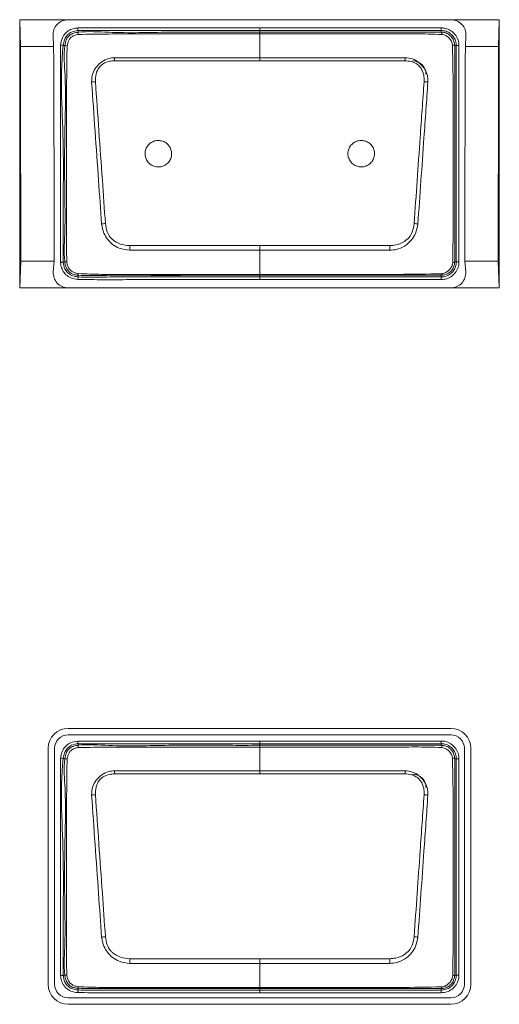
# Model space of a CAD drawing. Header units: millimetres. Extents: x 0 to 1118, y 0 to 864.
# Tile 36 of 256: x 243.27 to 247.76, y 204.38 to 213.6. Entities that reach past the tile are written whole.
import ezdxf

# ---------------------------------------------------------------- set-up
doc = ezdxf.new("R2010")
doc.units = ezdxf.units.MM

msp = doc.modelspace()

# ---------------------------------------------------------------- linework, layer by layer
at = {"color": 7, "linetype": 'Continuous', "lineweight": 15}
for p, q in [((243.2652, 213.5967), (243.2725, 213.3467)), ((243.2652, 213.5967), (243.2652, 211.0867)), ((243.7186, 213.5967), (243.2652, 213.5967)), ((247.3036, 213.5967), (243.7186, 213.5967)), ((247.757, 213.5967), (247.3036, 213.5967)), ((247.7498, 213.3467), (247.757, 213.5967)), ((247.757, 211.0867), (247.757, 213.5967)), ((243.5774, 213.4467), (243.5832, 213.3467)), ((247.439, 213.3467), (247.4449, 213.4467)), ((243.5832, 213.3467), (243.2725, 213.3467)), ((247.7498, 213.3467), (247.439, 213.3467)), ((243.2748, 211.3367), (243.2652, 211.0867)), ((243.5878, 211.3367), (243.2748, 211.3367)), ((243.5878, 211.3367), (243.5801, 211.2367)), ((247.7474, 211.3367), (247.4344, 211.3367)), ((247.4421, 211.2367), (247.4344, 211.3367)), ((247.757, 211.0867), (247.7474, 211.3367)), ((243.7186, 211.0867), (243.2652, 211.0867)), ((247.3036, 211.0867), (243.7186, 211.0867)), ((247.757, 211.0867), (247.3036, 211.0867)), ((247.3036, 206.9631), (243.7186, 206.9631)), ((243.7186, 206.9027), (247.3036, 206.9027)), ((243.5323, 206.7767), (243.5323, 204.5667)), ((243.5926, 204.5667), (243.5926, 206.7767)), ((247.4296, 206.7767), (247.4296, 204.5667)), ((247.4899, 204.5667), (247.4899, 206.7767)), ((247.3036, 204.4408), (243.7186, 204.4408)), ((243.7186, 204.3804), (247.3036, 204.3804))]:
    msp.add_line(p, q, dxfattribs=at)
at = {"color": 9, "linetype": 'Continuous', "lineweight": 0}
for p, q in [((243.8118, 213.4949), (243.8136, 213.4797)), ((245.5136, 213.52), (245.5136, 213.495)), ((245.5136, 213.52), (247.2136, 213.52)), ((245.5136, 213.4796), (245.5136, 213.495)), ((247.2136, 213.495), (245.5136, 213.495)), ((245.5136, 213.4796), (245.5136, 213.4636)), ((245.5136, 213.2411), (245.5136, 213.4636)), ((247.2136, 213.495), (247.2136, 213.52)), ((247.2136, 213.4797), (247.2136, 213.495)), ((243.6882, 213.3543), (243.673, 213.3562)), ((247.3543, 213.3542), (247.339, 213.3542)), ((247.3543, 211.3292), (247.3543, 213.3542)), ((247.3543, 213.3542), (247.3793, 213.3542)), ((247.3793, 213.3542), (247.3793, 211.3292)), ((245.5136, 213.2131), (244.1535, 213.2131)), ((245.5136, 213.2411), (245.5136, 213.2131)), ((246.8737, 213.2131), (245.5136, 213.2131)), ((245.5136, 211.4818), (245.5136, 211.4388)), ((245.5136, 211.2126), (245.5136, 211.4388)), ((243.673, 211.3275), (243.6882, 211.3292)), ((247.339, 211.3292), (247.3543, 211.3292)), ((247.3543, 211.3292), (247.3793, 211.3292)), ((243.8137, 211.2055), (243.8125, 211.1902)), ((245.5136, 211.2126), (245.5136, 211.204)), ((245.5136, 211.204), (245.5136, 211.1885)), ((245.5136, 211.1885), (247.2135, 211.1885)), ((245.5136, 211.1885), (245.5136, 211.1635)), ((247.2135, 211.1635), (245.5136, 211.1635)), ((247.2135, 211.1885), (247.2135, 211.2039)), ((247.2135, 211.1885), (247.2135, 211.1635)), ((243.8118, 206.8199), (243.8136, 206.8047)), ((245.5136, 206.82), (245.5136, 206.845)), ((245.5136, 206.845), (247.2136, 206.845)), ((245.5136, 206.8046), (245.5136, 206.82)), ((247.2136, 206.82), (245.5136, 206.82)), ((247.2136, 206.82), (247.2136, 206.845)), ((247.2136, 206.8047), (247.2136, 206.82)), ((245.5136, 206.8046), (245.5136, 206.7886)), ((245.5136, 206.5661), (245.5136, 206.7886)), ((243.6882, 206.6793), (243.673, 206.6812)), ((247.3543, 206.6792), (247.339, 206.6792)), ((247.3543, 204.6542), (247.3543, 206.6792)), ((247.3543, 206.6792), (247.3793, 206.6792)), ((247.3793, 206.6792), (247.3793, 204.6542)), ((245.5136, 206.5381), (244.1535, 206.5381)), ((245.5136, 206.5661), (245.5136, 206.5381)), ((246.8737, 206.5381), (245.5136, 206.5381)), ((245.5136, 204.8068), (245.5136, 204.7638)), ((245.5136, 204.5376), (245.5136, 204.7638)), ((243.673, 204.6525), (243.6882, 204.6542)), ((247.339, 204.6542), (247.3543, 204.6542)), ((247.3543, 204.6542), (247.3793, 204.6542)), ((243.8137, 204.5305), (243.8125, 204.5152)), ((245.5136, 204.5376), (245.5136, 204.529)), ((245.5136, 204.529), (245.5136, 204.5135)), ((245.5136, 204.5135), (247.2135, 204.5135)), ((245.5136, 204.4885), (245.5136, 204.5135)), ((247.2135, 204.5135), (247.2135, 204.5289)), ((247.2135, 204.5135), (247.2135, 204.4885)), ((247.2135, 204.4885), (245.5136, 204.4885))]:
    msp.add_line(p, q, dxfattribs=at)
at = {"color": 9, "linetype": 'Continuous', "lineweight": 0, "flags": 128}
for points in [[(243.809, 213.5197), (243.8096, 213.5149), (243.8101, 213.5103), (243.8106, 213.506), (243.811, 213.5023), (243.8113, 213.4992), (243.8116, 213.4969), (243.8118, 213.4954), (243.8118, 213.4949)], [(245.5136, 213.495), (245.4636, 213.495), (245.2636, 213.495), (244.8636, 213.4949), (244.3706, 213.4949), (243.8118, 213.4949)], [(243.6482, 213.3594), (243.653, 213.3588), (243.6576, 213.3582), (243.6619, 213.3576), (243.6656, 213.3572), (243.6687, 213.3568), (243.671, 213.3565), (243.6725, 213.3563), (243.673, 213.3562)], [(245.5136, 213.2411), (245.8118, 213.2411), (246.8749, 213.2411)], [(245.5136, 211.4388), (245.2154, 211.4388), (244.2957, 211.4388)], [(244.2971, 211.4818), (245.3499, 211.4818), (245.5136, 211.4818)], [(245.5136, 211.4818), (245.6773, 211.4818), (246.7301, 211.4818)], [(246.7315, 211.4388), (245.6773, 211.4388), (245.5136, 211.4388)], [(243.6481, 211.3247), (243.6529, 211.3252), (243.6576, 211.3257), (243.6618, 211.3262), (243.6656, 211.3266), (243.6687, 211.327), (243.671, 211.3272), (243.6724, 211.3274), (243.673, 211.3275)], [(243.8104, 211.1653), (243.8108, 211.1701), (243.8112, 211.1747), (243.8115, 211.179), (243.8118, 211.1827), (243.8121, 211.1858), (243.8123, 211.1882), (243.8124, 211.1896), (243.8125, 211.1902)], [(243.809, 206.8447), (243.8096, 206.8399), (243.8101, 206.8353), (243.8106, 206.831), (243.811, 206.8273), (243.8113, 206.8242), (243.8116, 206.8219), (243.8118, 206.8204), (243.8118, 206.8199)], [(245.5136, 206.82), (245.4636, 206.82), (245.2636, 206.82), (244.8636, 206.8199), (244.3706, 206.8199), (243.8118, 206.8199)], [(243.6482, 206.6844), (243.653, 206.6838), (243.6576, 206.6832), (243.6619, 206.6826), (243.6656, 206.6822), (243.6687, 206.6818), (243.671, 206.6815), (243.6725, 206.6813), (243.673, 206.6812)], [(245.5136, 206.5661), (245.8118, 206.5661), (246.8749, 206.5661)], [(244.2971, 204.8068), (245.3499, 204.8068), (245.5136, 204.8068)], [(245.5136, 204.8068), (245.6773, 204.8068), (246.7301, 204.8068)], [(245.5136, 204.7638), (245.2154, 204.7638), (244.2957, 204.7638)], [(246.7315, 204.7638), (245.6773, 204.7638), (245.5136, 204.7638)], [(243.6481, 204.6497), (243.6529, 204.6502), (243.6576, 204.6507), (243.6618, 204.6512), (243.6656, 204.6516), (243.6687, 204.652), (243.671, 204.6522), (243.6724, 204.6524), (243.673, 204.6525)], [(243.8104, 204.4903), (243.8108, 204.4951), (243.8112, 204.4997), (243.8115, 204.504), (243.8118, 204.5077), (243.8121, 204.5108), (243.8123, 204.5132), (243.8124, 204.5146), (243.8125, 204.5152)]]:
    msp.add_lwpolyline(points, dxfattribs=at)
at = {"color": 9, "linetype": 'Continuous', "lineweight": 0}
for centre, radius, start, end in [((243.9084, 213.4726), 0.0951, 175.76046, 188.14263), ((247.1853, 213.4608), 0.034, 355.9564, 33.65479), ((247.3199, 213.3241), 0.0357, 57.52349, 94.07286), ((243.69, 213.2256), 0.1287, 81.47065, 90.81521), ((236.9659, 212.9297), 7.1932, 2.25796, 2.48116), ((254.0613, 212.9297), 7.1932, 177.51884, 177.74204), ((243.9866, 212.6707), 0.3458, 92.07274, 97.8934), ((247.0406, 212.6707), 0.3459, 82.10746, 87.92707), ((244.159, 210.8317), 0.8617, 96.06853, 98.43046), ((246.8681, 210.8314), 0.862, 81.57021, 83.93118), ((272.0967, 210.57), 27.8146, 178.1213, 178.21), ((218.9305, 210.57), 27.8146, 1.79, 1.8787), ((243.6901, 211.4476), 0.1184, 269.06615, 277.55406), ((243.8602, 211.2146), 0.0474, 173.41157, 191.05191), ((247.1968, 211.2178), 0.0218, 320.39734, 2.67882), ((243.9084, 206.7976), 0.0951, 175.76027, 188.14288), ((247.1853, 206.7858), 0.034, 355.95681, 33.65477), ((243.69, 206.5505), 0.1288, 81.47185, 90.81369), ((247.3199, 206.6491), 0.0357, 57.52362, 94.0736), ((236.9665, 206.2547), 7.1926, 2.25796, 2.48118), ((254.0607, 206.2547), 7.1926, 177.51882, 177.74204), ((243.9866, 205.9956), 0.3459, 92.07338, 97.89256), ((247.0406, 205.9956), 0.3459, 82.10845, 87.92712), ((244.159, 204.1565), 0.8619, 96.0681, 98.4294), ((246.8682, 204.1572), 0.8612, 81.56822, 83.9313), ((272.0976, 203.8949), 27.8155, 178.12131, 178.21), ((218.9296, 203.8949), 27.8155, 1.79, 1.87869), ((243.6902, 204.7725), 0.1183, 269.05965, 277.55601), ((243.8602, 204.5396), 0.0474, 173.4117, 191.0516), ((247.1968, 204.5428), 0.0218, 320.39537, 2.68105)]:
    msp.add_arc(centre, radius, start, end, dxfattribs=at)
at = {"color": 7, "linetype": 'Continuous', "lineweight": 15}
for centre, radius, start, end in [((246.9449, 213.0853), 0.125, 0, 90), ((247.3226, 211.3519), 0.028, 266.50979, 305.92225), ((243.7186, 206.7767), 0.1863, 90, 180), ((247.3036, 206.7767), 0.1863, 0, 90), ((243.7186, 206.7767), 0.126, 90, 180), ((247.3036, 206.7767), 0.126, 0, 90), ((246.9449, 206.4103), 0.125, 0, 90), ((247.3226, 204.6769), 0.028, 266.50696, 305.92711), ((243.7186, 204.5667), 0.1863, 180, 270), ((243.7186, 204.5667), 0.126, 180, 270), ((247.3036, 204.5667), 0.1863, 270, 0), ((247.3036, 204.5667), 0.126, 270, 0)]:
    msp.add_arc(centre, radius, start, end, dxfattribs=at)
for centre, major_axis, ratio, start_param, end_param in [((243.7186, 213.455), (0, 0.1417), 0.998298, 0, 1.629147), ((247.3036, 213.455), (0, 0.1417), 0.998298, 4.654038, 6.283185), ((243.0075, 211.3367), (0, 15.3119), 0.017455, 4.712389, 4.844039), ((243.0531, 211.3367), (0, 15.3119), 0.034921, 4.712389, 4.844039), ((247.9691, 211.3367), (0, 15.3119), 0.034921, 1.439146, 1.570796), ((248.0147, 211.3367), (0, 15.3119), 0.017455, 1.439146, 1.570796), ((243.7186, 211.226), (0, 0.1393), 0.997045, 1.493895, 3.141593), ((247.3036, 211.226), (0, 0.1393), 0.997045, 3.141593, 4.78929)]:
    msp.add_ellipse(centre, major_axis=major_axis, ratio=ratio, start_param=start_param, end_param=end_param, dxfattribs=at)
at = {"color": 9, "linetype": 'Continuous', "lineweight": 0}
for points, knots in [([(243.6482, 213.3594), (243.652, 213.3823), (243.6585, 213.4216), (243.6898, 213.4697), (243.73, 213.5004), (243.7719, 213.5147), (243.7988, 213.5183), (243.809, 213.5197)], [0, 0, 0, 0, 0.276229, 0.475055, 0.673978, 0.875317, 1, 1, 1, 1]), ([(243.8118, 213.4949), (243.8118, 213.4949), (243.7913, 213.4925), (243.7563, 213.4858), (243.7145, 213.4587), (243.686, 213.4204), (243.6767, 213.3836), (243.6736, 213.3607), (243.673, 213.3562)], [0, 0, 0, 0, 0.000069, 0.287539, 0.483941, 0.679064, 0.936857, 1, 1, 1, 1]), ([(243.6882, 213.3543), (243.6882, 213.3543), (243.6905, 213.373), (243.6959, 213.4042), (243.7195, 213.4417), (243.7511, 213.4656), (243.7843, 213.4757), (243.8059, 213.4788), (243.8135, 213.4797), (243.8136, 213.4797)], [0, 0, 0, 0, 0.000076, 0.288367, 0.476839, 0.664001, 0.882751, 0.999923, 1, 1, 1, 1]), ([(243.8143, 213.4592), (243.8071, 213.4578), (243.7881, 213.4541), (243.7616, 213.4435), (243.7381, 213.4248), (243.7181, 213.3956), (243.7127, 213.3699), (243.7091, 213.3529)], [0, 0, 0, 0, 0.13483, 0.357141, 0.519728, 0.683259, 1, 1, 1, 1]), ([(243.809, 213.5197), (243.9443, 213.5198), (244.2149, 213.52), (244.7831, 213.52), (245.216, 213.52), (245.5136, 213.52)], [0, 0, 0, 0, 0.23809, 0.476193, 1, 1, 1, 1]), ([(243.8136, 213.4797), (243.8136, 213.4797), (243.9057, 213.4901), (244.1946, 213.468), (244.6593, 213.4836), (245.1316, 213.4792), (245.4158, 213.4795), (245.5136, 213.4796)], [0, 0, 0, 0, 0.000009, 0.16862, 0.498292, 0.827436, 1, 1, 1, 1]), ([(245.5136, 213.4636), (245.4142, 213.4637), (245.1299, 213.4637), (244.6588, 213.4634), (244.1917, 213.4645), (243.9096, 213.4605), (243.8143, 213.4592)], [0, 0, 0, 0, 0.1754998, 0.5019175, 0.8316263, 1, 1, 1, 1]), ([(245.5136, 213.4796), (245.7002, 213.4796), (246.0732, 213.4796), (246.5177, 213.4796), (246.8576, 213.4796), (247.0498, 213.4796), (247.174, 213.4797), (247.2136, 213.4797), (247.2136, 213.4797)], [0, 0, 0, 0, 0.3291476, 0.6582963, 0.7848968, 0.9280253, 0.999991, 1, 1, 1, 1]), ([(247.2192, 213.4584), (247.1762, 213.4601), (247.0525, 213.465), (246.8476, 213.4632), (246.5237, 213.4639), (246.1184, 213.4636), (245.7547, 213.4636), (245.5531, 213.4636), (245.5136, 213.4636)], [0, 0, 0, 0, 0.075738, 0.217696, 0.360253, 0.64541, 0.930556, 1, 1, 1, 1]), ([(247.2136, 213.52), (247.2267, 213.519), (247.2583, 213.5168), (247.3054, 213.4959), (247.3469, 213.4578), (247.3742, 213.4084), (247.3776, 213.372), (247.3793, 213.3542)], [0, 0, 0, 0, 0.151114, 0.365618, 0.580256, 0.795217, 1, 1, 1, 1]), ([(247.3543, 213.3542), (247.3543, 213.3543), (247.3543, 213.3693), (247.3493, 213.4003), (247.3269, 213.4421), (247.2915, 213.4745), (247.2516, 213.4923), (247.2247, 213.4942), (247.2136, 213.495)], [0, 0, 0, 0, 0.000068, 0.204828, 0.419781, 0.634394, 0.848864, 1, 1, 1, 1]), ([(247.3173, 213.3597), (247.3157, 213.3692), (247.3123, 213.3894), (247.2952, 213.4167), (247.2714, 213.4397), (247.2448, 213.4544), (247.2266, 213.4573), (247.2192, 213.4584)], [0, 0, 0, 0, 0.190908, 0.40667, 0.631061, 0.851529, 1, 1, 1, 1]), ([(243.6481, 211.3247), (243.6482, 211.4923), (243.6482, 211.8276), (243.6478, 212.3344), (243.6482, 212.845), (243.6482, 213.1879), (243.6482, 213.3594)], [0, 0, 0, 0, 0.2472, 0.49439, 0.747195, 1, 1, 1, 1]), ([(243.673, 213.3562), (243.673, 213.3562), (243.6532, 213.1984), (243.6542, 212.878), (243.6777, 212.4016), (243.6716, 211.884), (243.6725, 211.5265), (243.673, 211.3275)], [0, 0, 0, 0, 0.000007, 0.235195, 0.471315, 0.705749, 1, 1, 1, 1]), ([(243.6882, 211.3292), (243.6882, 211.3292), (243.6757, 211.4291), (243.694, 211.6303), (243.6858, 212.0278), (243.684, 212.5085), (243.7018, 212.9826), (243.6765, 213.2609), (243.6882, 213.3543), (243.6882, 213.3543)], [0, 0, 0, 0, 0.000007, 0.149192, 0.296265, 0.589844, 0.860507, 0.999993, 1, 1, 1, 1]), ([(243.7091, 213.3529), (243.7077, 213.2593), (243.7035, 212.9829), (243.702, 212.5083), (243.7029, 212.0281), (243.7025, 211.6303), (243.7046, 211.4306), (243.7057, 211.3302)], [0, 0, 0, 0, 0.138888, 0.409934, 0.703873, 0.851045, 1, 1, 1, 1]), ([(243.9391, 213.0133), (243.9403, 213.0409), (243.9423, 213.0907), (243.971, 213.1402), (244.001, 213.1756), (244.037, 213.2081), (244.0921, 213.2364), (244.1343, 213.2397), (244.1523, 213.2411)], [0, 0, 0, 0, 0.2360361, 0.4261778, 0.4777374, 0.6372507, 0.8446029, 1, 1, 1, 1]), ([(244.1535, 213.2131), (244.1373, 213.2119), (244.1, 213.209), (244.0494, 213.1892), (244.0031, 213.1486), (243.976, 213.0882), (243.9747, 213.0402), (243.9741, 213.0163)], [0, 0, 0, 0, 0.16065, 0.369003, 0.524128, 0.762873, 1, 1, 1, 1]), ([(244.1523, 213.2411), (244.2021, 213.241), (244.3513, 213.2405), (244.5998, 213.2415), (244.9013, 213.241), (245.2058, 213.2412), (245.411, 213.2411), (245.5136, 213.2411)], [0, 0, 0, 0, 0.109645, 0.328736, 0.547828, 0.773915, 1, 1, 1, 1]), ([(247.0531, 213.0163), (247.0532, 213.0314), (247.0535, 213.0695), (247.0375, 213.1204), (247.0128, 213.1584), (246.9806, 213.1862), (246.9353, 213.2076), (246.8942, 213.2113), (246.8737, 213.2131)], [0, 0, 0, 0, 0.15004, 0.377629, 0.518716, 0.593823, 0.797706, 1, 1, 1, 1]), ([(246.8749, 213.2411), (246.8978, 213.2389), (246.9446, 213.2344), (246.9929, 213.2047), (247.0295, 213.1721), (247.0617, 213.1342), (247.0797, 213.0933), (247.0882, 213.0504), (247.0882, 213.0304), (247.0881, 213.0133)], [0, 0, 0, 0, 0.1969512, 0.4004708, 0.4775246, 0.6219829, 0.8271024, 0.8521957, 1, 1, 1, 1]), ([(244.0327, 211.6841), (244.0231, 211.8199), (244.0026, 212.1095), (243.9711, 212.5528), (243.9498, 212.8596), (243.9391, 213.0133)], [0, 0, 0, 0, 0.306049, 0.652529, 1, 1, 1, 1]), ([(243.9741, 213.0163), (243.9851, 212.8629), (244.007, 212.5563), (244.0384, 212.1135), (244.0585, 211.8241), (244.0679, 211.6886)], [0, 0, 0, 0, 0.347304, 0.694424, 1, 1, 1, 1]), ([(246.9593, 211.6886), (246.9686, 211.8229), (246.9873, 212.0916), (247.0185, 212.5344), (247.0406, 212.8422), (247.0531, 213.0163)], [0, 0, 0, 0, 0.3029741, 0.6058251, 1, 1, 1, 1]), ([(247.0881, 213.0133), (247.0759, 212.8389), (247.0544, 212.5309), (247.0231, 212.0876), (247.0041, 211.8188), (246.9945, 211.6841)], [0, 0, 0, 0, 0.394267, 0.696552, 1, 1, 1, 1]), ([(244.2957, 211.4388), (244.2617, 211.4425), (244.204, 211.4488), (244.1447, 211.4849), (244.1102, 211.5154), (244.0815, 211.5498), (244.0467, 211.6036), (244.0378, 211.6548), (244.0327, 211.6841)], [0, 0, 0, 0, 0.256993, 0.435754, 0.518338, 0.608051, 0.775867, 1, 1, 1, 1]), ([(244.0679, 211.6886), (244.072, 211.6624), (244.079, 211.6174), (244.1055, 211.5678), (244.1463, 211.5262), (244.2083, 211.4909), (244.2675, 211.4848), (244.2971, 211.4818)], [0, 0, 0, 0, 0.231466, 0.397412, 0.481537, 0.74157, 1, 1, 1, 1]), ([(246.7301, 211.4818), (246.7495, 211.4832), (246.7978, 211.4865), (246.8614, 211.514), (246.9153, 211.5566), (246.9478, 211.6158), (246.9551, 211.6618), (246.9593, 211.6886)], [0, 0, 0, 0, 0.169426, 0.422531, 0.593645, 0.763575, 1, 1, 1, 1]), ([(246.9945, 211.6841), (246.9892, 211.6542), (246.9799, 211.6018), (246.9378, 211.5373), (246.8853, 211.4837), (246.8335, 211.4572), (246.7801, 211.4423), (246.7534, 211.4404), (246.7315, 211.4388)], [0, 0, 0, 0, 0.229046, 0.401206, 0.578036, 0.797364, 0.833568, 1, 1, 1, 1]), ([(243.7057, 211.3302), (243.7075, 211.3198), (243.7114, 211.2978), (243.726, 211.2671), (243.7489, 211.2434), (243.7785, 211.2267), (243.8006, 211.2224), (243.8131, 211.22)], [0, 0, 0, 0, 0.189122, 0.39968, 0.598828, 0.771957, 1, 1, 1, 1]), ([(243.8104, 211.1653), (243.7871, 211.1681), (243.7459, 211.1732), (243.6966, 211.208), (243.6648, 211.2498), (243.6525, 211.2913), (243.6493, 211.3159), (243.6481, 211.3247)], [0, 0, 0, 0, 0.276625, 0.489449, 0.702471, 0.894255, 1, 1, 1, 1]), ([(243.673, 211.3275), (243.673, 211.3275), (243.6757, 211.3057), (243.6822, 211.2681), (243.7143, 211.2264), (243.7516, 211.2), (243.7867, 211.1926), (243.8071, 211.1907), (243.8125, 211.1902)], [0, 0, 0, 0, 0.000069, 0.304096, 0.511826, 0.715982, 0.924842, 1, 1, 1, 1]), ([(243.8137, 211.2055), (243.8137, 211.2055), (243.8009, 211.2065), (243.7757, 211.2095), (243.7388, 211.2251), (243.7088, 211.2552), (243.6929, 211.2927), (243.6896, 211.3183), (243.6882, 211.3292), (243.6882, 211.3292)], [0, 0, 0, 0, 0.000076, 0.197335, 0.387981, 0.604749, 0.83111, 0.999923, 1, 1, 1, 1]), ([(247.2135, 211.1885), (247.2286, 211.1899), (247.2595, 211.1928), (247.3015, 211.2161), (247.3338, 211.2513), (247.3516, 211.2913), (247.3535, 211.3181), (247.3543, 211.3292)], [0, 0, 0, 0, 0.2046745, 0.4198391, 0.6343896, 0.8487986, 1, 1, 1, 1]), ([(247.3793, 211.3292), (247.3784, 211.3162), (247.3762, 211.2845), (247.3552, 211.2374), (247.3171, 211.1959), (247.2677, 211.1686), (247.2313, 211.1652), (247.2135, 211.1635)], [0, 0, 0, 0, 0.151185, 0.365636, 0.580219, 0.795405, 1, 1, 1, 1]), ([(247.339, 211.3292), (247.339, 211.3292), (247.339, 211.319), (247.3359, 211.2941), (247.32, 211.2586), (247.2913, 211.2279), (247.2544, 211.2083), (247.2271, 211.2039), (247.2136, 211.2039), (247.2136, 211.2039)], [0, 0, 0, 0, 0.0000783, 0.1620679, 0.3721563, 0.5859762, 0.7931084, 0.9999241, 1, 1, 1, 1]), ([(247.2185, 211.2188), (247.2288, 211.2208), (247.251, 211.2253), (247.2793, 211.2447), (247.3027, 211.2702), (247.3172, 211.2974), (247.3198, 211.3164), (247.3209, 211.324)], [0, 0, 0, 0, 0.1974661, 0.4278925, 0.6367902, 0.855626, 1, 1, 1, 1]), ([(245.5136, 211.1635), (245.4969, 211.1635), (245.4136, 211.1635), (245.0636, 211.1636), (244.674, 211.1631), (244.2704, 211.1638), (244.0527, 211.1618), (243.8912, 211.1641), (243.8104, 211.1653)], [0, 0, 0, 0, 0.029356, 0.146782, 0.616487, 0.715592, 0.857623, 1, 1, 1, 1]), ([(243.8125, 211.1902), (243.8125, 211.1902), (243.8922, 211.1839), (244.0534, 211.1892), (244.3753, 211.1882), (244.7399, 211.1886), (245.1461, 211.1885), (245.3911, 211.1885), (245.5136, 211.1885)], [0, 0, 0, 0, 0.000009, 0.1411, 0.283603, 0.567928, 0.783964, 1, 1, 1, 1]), ([(243.8131, 211.22), (243.8867, 211.2173), (244.1036, 211.2093), (244.464, 211.2137), (244.8942, 211.2123), (245.2441, 211.2126), (245.4506, 211.2126), (245.5136, 211.2126)], [0, 0, 0, 0, 0.1298824, 0.3827496, 0.6357971, 0.8888456, 1, 1, 1, 1]), ([(245.5136, 211.204), (245.3262, 211.2041), (244.9514, 211.2042), (244.4582, 211.2033), (244.0792, 211.2054), (243.887, 211.1992), (243.8137, 211.2055), (243.8137, 211.2055)], [0, 0, 0, 0, 0.330741, 0.661483, 0.870168, 0.999991, 1, 1, 1, 1]), ([(245.5136, 211.2126), (245.5469, 211.2126), (245.7136, 211.2126), (246.1469, 211.2131), (246.6819, 211.2095), (247.0835, 211.2164), (247.2185, 211.2188)], [0, 0, 0, 0, 0.058653, 0.293263, 0.762484, 1, 1, 1, 1]), ([(247.2135, 211.2039), (247.0798, 211.2039), (246.6809, 211.204), (246.1142, 211.204), (245.6812, 211.204), (245.5136, 211.204)], [0, 0, 0, 0, 0.2359968, 0.7041638, 1, 1, 1, 1]), ([(247.2136, 211.2039), (247.2136, 211.2039), (247.2136, 211.2039), (247.2136, 211.2039), (247.2135, 211.2039)], [0, 0, 0, 0, 0.23202, 1, 1, 1, 1]), ([(243.6482, 206.6844), (243.6489, 206.6891), (243.6523, 206.7148), (243.6634, 206.7572), (243.697, 206.8021), (243.7458, 206.8344), (243.7858, 206.8409), (243.809, 206.8447)], [0, 0, 0, 0, 0.058141, 0.312482, 0.516434, 0.720009, 1, 1, 1, 1]), ([(243.8118, 206.8199), (243.8118, 206.8199), (243.7912, 206.8179), (243.7563, 206.8107), (243.7145, 206.7837), (243.686, 206.7453), (243.6767, 206.7086), (243.6736, 206.6857), (243.673, 206.6812)], [0, 0, 0, 0, 0.000069, 0.287539, 0.483942, 0.679065, 0.936859, 1, 1, 1, 1]), ([(243.809, 206.8447), (243.9962, 206.8448), (244.3706, 206.845), (244.9388, 206.8449), (245.3198, 206.845), (245.5136, 206.845)], [0, 0, 0, 0, 0.3294363, 0.6588715, 1, 1, 1, 1]), ([(243.8136, 206.8047), (243.8136, 206.8047), (243.9056, 206.8162), (244.1947, 206.792), (244.6592, 206.8089), (245.1316, 206.8041), (245.4158, 206.8045), (245.5136, 206.8046)], [0, 0, 0, 0, 0.0000091, 0.1686198, 0.4982921, 0.827436, 1, 1, 1, 1]), ([(247.2136, 206.845), (247.2267, 206.844), (247.2583, 206.8418), (247.3054, 206.8209), (247.3469, 206.7828), (247.3742, 206.7334), (247.3776, 206.697), (247.3793, 206.6792)], [0, 0, 0, 0, 0.151114, 0.365617, 0.580256, 0.795217, 1, 1, 1, 1]), ([(247.3543, 206.6792), (247.3543, 206.6793), (247.3543, 206.6943), (247.3493, 206.7253), (247.3269, 206.7671), (247.2915, 206.7995), (247.2516, 206.8173), (247.2247, 206.8192), (247.2136, 206.82)], [0, 0, 0, 0, 0.000068, 0.204827, 0.419781, 0.634394, 0.848864, 1, 1, 1, 1]), ([(243.8143, 206.7842), (243.8075, 206.7829), (243.7887, 206.7792), (243.7623, 206.769), (243.7385, 206.7503), (243.7182, 206.721), (243.7127, 206.6951), (243.7091, 206.6779)], [0, 0, 0, 0, 0.127496, 0.353033, 0.515865, 0.679685, 1, 1, 1, 1]), ([(245.5136, 206.7886), (245.4142, 206.7887), (245.1299, 206.7887), (244.6588, 206.7884), (244.1917, 206.7895), (243.9096, 206.7855), (243.8143, 206.7842)], [0, 0, 0, 0, 0.1755, 0.501918, 0.831626, 1, 1, 1, 1]), ([(245.5136, 206.8046), (245.7002, 206.8046), (246.0732, 206.8046), (246.5177, 206.8046), (246.8576, 206.8046), (247.0498, 206.8046), (247.174, 206.8047), (247.2136, 206.8047), (247.2136, 206.8047)], [0, 0, 0, 0, 0.329148, 0.658296, 0.784897, 0.928025, 0.999991, 1, 1, 1, 1]), ([(247.2192, 206.7834), (247.1762, 206.7851), (247.0525, 206.79), (246.8476, 206.7882), (246.5237, 206.7889), (246.1184, 206.7886), (245.7547, 206.7886), (245.5531, 206.7886), (245.5136, 206.7886)], [0, 0, 0, 0, 0.075738, 0.217696, 0.360253, 0.645411, 0.930556, 1, 1, 1, 1]), ([(247.2136, 206.8047), (247.2136, 206.8047), (247.2241, 206.8047), (247.2486, 206.8016), (247.2844, 206.7857), (247.3152, 206.7566), (247.3347, 206.72), (247.339, 206.6923), (247.339, 206.6793), (247.339, 206.6792)], [0, 0, 0, 0, 0.000076, 0.159904, 0.374064, 0.588091, 0.79409, 0.999922, 1, 1, 1, 1]), ([(247.3173, 206.6847), (247.3157, 206.6942), (247.3123, 206.7144), (247.2952, 206.7417), (247.2714, 206.7647), (247.2448, 206.7794), (247.2266, 206.7823), (247.2192, 206.7834)], [0, 0, 0, 0, 0.190908, 0.406671, 0.631061, 0.851529, 1, 1, 1, 1]), ([(243.6481, 204.6497), (243.6481, 204.8496), (243.6481, 205.2082), (243.6477, 205.7265), (243.6481, 206.2048), (243.6482, 206.5245), (243.6482, 206.6844)], [0, 0, 0, 0, 0.294817, 0.528637, 0.764318, 1, 1, 1, 1]), ([(243.673, 206.6812), (243.673, 206.6812), (243.6533, 206.5234), (243.6541, 206.203), (243.6777, 205.7266), (243.6716, 205.209), (243.6725, 204.8515), (243.673, 204.6525)], [0, 0, 0, 0, 0.000007, 0.235195, 0.471316, 0.705749, 1, 1, 1, 1]), ([(243.6882, 204.6542), (243.6882, 204.6542), (243.6757, 204.7541), (243.694, 204.9553), (243.6858, 205.3528), (243.684, 205.8335), (243.7018, 206.3076), (243.6765, 206.5859), (243.6882, 206.6793), (243.6882, 206.6793)], [0, 0, 0, 0, 0.000007, 0.149192, 0.296265, 0.589843, 0.860506, 0.999993, 1, 1, 1, 1]), ([(243.7091, 206.6779), (243.7077, 206.5843), (243.7035, 206.3079), (243.702, 205.8333), (243.7029, 205.3531), (243.7025, 204.9553), (243.7046, 204.7556), (243.7057, 204.6552)], [0, 0, 0, 0, 0.138888, 0.409935, 0.703873, 0.851045, 1, 1, 1, 1]), ([(243.9391, 206.3383), (243.9403, 206.3659), (243.9423, 206.4157), (243.971, 206.4652), (244.001, 206.5006), (244.037, 206.5331), (244.0921, 206.5614), (244.1343, 206.5647), (244.1523, 206.5661)], [0, 0, 0, 0, 0.2360364, 0.4261777, 0.4777372, 0.6372506, 0.8446028, 1, 1, 1, 1]), ([(244.1535, 206.5381), (244.1373, 206.5369), (244.1, 206.534), (244.0494, 206.5142), (244.0031, 206.4736), (243.976, 206.4132), (243.9747, 206.3652), (243.9741, 206.3413)], [0, 0, 0, 0, 0.16065, 0.369003, 0.524127, 0.762873, 1, 1, 1, 1]), ([(244.1523, 206.5661), (244.2021, 206.566), (244.3513, 206.5655), (244.5998, 206.5665), (244.9013, 206.566), (245.2058, 206.5662), (245.411, 206.5661), (245.5136, 206.5661)], [0, 0, 0, 0, 0.109645, 0.328736, 0.547828, 0.773915, 1, 1, 1, 1]), ([(247.0531, 206.3413), (247.0532, 206.3564), (247.0535, 206.3945), (247.0375, 206.4454), (247.0128, 206.4834), (246.9806, 206.5112), (246.9353, 206.5326), (246.8942, 206.5363), (246.8737, 206.5381)], [0, 0, 0, 0, 0.15004, 0.377629, 0.518716, 0.593823, 0.797706, 1, 1, 1, 1]), ([(246.8749, 206.5661), (246.8978, 206.5639), (246.9446, 206.5594), (246.9929, 206.5297), (247.0295, 206.4971), (247.0617, 206.4592), (247.0797, 206.4183), (247.0882, 206.3754), (247.0882, 206.3554), (247.0881, 206.3383)], [0, 0, 0, 0, 0.196951, 0.400471, 0.477525, 0.621984, 0.827102, 0.852197, 1, 1, 1, 1]), ([(244.0327, 205.0091), (244.0231, 205.1449), (244.0026, 205.4345), (243.9711, 205.8778), (243.9498, 206.1846), (243.9391, 206.3383)], [0, 0, 0, 0, 0.306048, 0.652529, 1, 1, 1, 1]), ([(243.9741, 206.3413), (243.9851, 206.1879), (244.007, 205.8813), (244.0384, 205.4385), (244.0585, 205.1491), (244.0679, 205.0136)], [0, 0, 0, 0, 0.3473043, 0.6944239, 1, 1, 1, 1]), ([(246.9593, 205.0136), (246.9686, 205.1479), (246.9873, 205.4166), (247.0185, 205.8594), (247.0406, 206.1672), (247.0531, 206.3413)], [0, 0, 0, 0, 0.302974, 0.605825, 1, 1, 1, 1]), ([(247.0881, 206.3383), (247.0759, 206.1639), (247.0544, 205.8559), (247.0231, 205.4126), (247.0041, 205.1438), (246.9945, 205.0091)], [0, 0, 0, 0, 0.394267, 0.696552, 1, 1, 1, 1]), ([(244.2957, 204.7638), (244.2617, 204.7675), (244.204, 204.7738), (244.1447, 204.8099), (244.1102, 204.8404), (244.0815, 204.8748), (244.0467, 204.9286), (244.0378, 204.9798), (244.0327, 205.0091)], [0, 0, 0, 0, 0.256993, 0.435754, 0.518337, 0.60805, 0.775866, 1, 1, 1, 1]), ([(244.0679, 205.0136), (244.072, 204.9874), (244.079, 204.9424), (244.1055, 204.8928), (244.1463, 204.8512), (244.2083, 204.8159), (244.2675, 204.8098), (244.2971, 204.8068)], [0, 0, 0, 0, 0.2314662, 0.3974118, 0.481537, 0.7415704, 1, 1, 1, 1]), ([(246.7301, 204.8068), (246.7495, 204.8082), (246.7978, 204.8115), (246.8614, 204.839), (246.9153, 204.8816), (246.9478, 204.9408), (246.9551, 204.9868), (246.9593, 205.0136)], [0, 0, 0, 0, 0.1694252, 0.4225305, 0.5936445, 0.763574, 1, 1, 1, 1]), ([(246.9945, 205.0091), (246.9892, 204.9792), (246.9799, 204.9268), (246.9378, 204.8623), (246.8853, 204.8087), (246.8335, 204.7822), (246.7801, 204.7673), (246.7534, 204.7654), (246.7315, 204.7638)], [0, 0, 0, 0, 0.229046, 0.401205, 0.578035, 0.797363, 0.833567, 1, 1, 1, 1]), ([(243.8104, 204.4903), (243.7871, 204.4931), (243.7459, 204.4982), (243.6966, 204.533), (243.6648, 204.5748), (243.6525, 204.6163), (243.6493, 204.6409), (243.6481, 204.6497)], [0, 0, 0, 0, 0.276626, 0.48945, 0.702472, 0.894258, 1, 1, 1, 1]), ([(243.673, 204.6525), (243.673, 204.6525), (243.6757, 204.6307), (243.6822, 204.5931), (243.7143, 204.5514), (243.7516, 204.525), (243.7867, 204.5176), (243.8071, 204.5157), (243.8125, 204.5152)], [0, 0, 0, 0, 0.000069, 0.304097, 0.511826, 0.715982, 0.924842, 1, 1, 1, 1]), ([(243.8137, 204.5305), (243.8137, 204.5305), (243.8009, 204.5321), (243.7757, 204.5342), (243.7388, 204.5502), (243.7088, 204.5802), (243.6929, 204.6177), (243.6896, 204.6433), (243.6882, 204.6542), (243.6882, 204.6542)], [0, 0, 0, 0, 0.000077, 0.197335, 0.387981, 0.604747, 0.831107, 0.999923, 1, 1, 1, 1]), ([(243.7057, 204.6552), (243.7075, 204.6448), (243.7114, 204.6228), (243.726, 204.5921), (243.7489, 204.5684), (243.7785, 204.5517), (243.8006, 204.5474), (243.8131, 204.545)], [0, 0, 0, 0, 0.18912, 0.399681, 0.59883, 0.771957, 1, 1, 1, 1]), ([(247.2135, 204.5135), (247.2286, 204.5149), (247.2595, 204.5178), (247.3015, 204.5411), (247.3338, 204.5763), (247.3516, 204.6163), (247.3535, 204.6431), (247.3543, 204.6542)], [0, 0, 0, 0, 0.204674, 0.419838, 0.63439, 0.848799, 1, 1, 1, 1]), ([(247.3793, 204.6542), (247.3784, 204.6412), (247.3762, 204.6095), (247.3552, 204.5624), (247.3171, 204.5209), (247.2677, 204.4936), (247.2313, 204.4902), (247.2135, 204.4885)], [0, 0, 0, 0, 0.151184, 0.365638, 0.580218, 0.795404, 1, 1, 1, 1]), ([(247.2185, 204.5438), (247.2288, 204.5458), (247.251, 204.5503), (247.2793, 204.5697), (247.3027, 204.5952), (247.3172, 204.6224), (247.3198, 204.6414), (247.3209, 204.649)], [0, 0, 0, 0, 0.197465, 0.427894, 0.636792, 0.855626, 1, 1, 1, 1]), ([(243.8125, 204.5152), (243.8125, 204.5152), (243.8923, 204.5102), (244.0533, 204.5136), (244.3753, 204.5135), (244.7399, 204.5135), (245.1461, 204.5135), (245.3911, 204.5135), (245.5136, 204.5135)], [0, 0, 0, 0, 0.000009, 0.1411, 0.283602, 0.567928, 0.783965, 1, 1, 1, 1]), ([(243.8131, 204.545), (243.8867, 204.5423), (244.1036, 204.5343), (244.464, 204.5387), (244.8942, 204.5373), (245.2441, 204.5376), (245.4506, 204.5376), (245.5136, 204.5376)], [0, 0, 0, 0, 0.129882, 0.38275, 0.635798, 0.888847, 1, 1, 1, 1]), ([(245.5136, 204.529), (245.3262, 204.529), (244.9514, 204.529), (244.4582, 204.5289), (244.0791, 204.5291), (243.8871, 204.5259), (243.8137, 204.5305), (243.8137, 204.5305)], [0, 0, 0, 0, 0.330741, 0.661483, 0.870168, 0.999991, 1, 1, 1, 1]), ([(245.5136, 204.5376), (245.5469, 204.5376), (245.7136, 204.5376), (246.1469, 204.5381), (246.6819, 204.5345), (247.0835, 204.5414), (247.2185, 204.5438)], [0, 0, 0, 0, 0.058653, 0.293263, 0.762484, 1, 1, 1, 1]), ([(247.2135, 204.5289), (247.0798, 204.5289), (246.6809, 204.529), (246.1142, 204.529), (245.6812, 204.529), (245.5136, 204.529)], [0, 0, 0, 0, 0.2359968, 0.7041638, 1, 1, 1, 1]), ([(245.5136, 204.4885), (245.4969, 204.4885), (245.4136, 204.4885), (245.0636, 204.4886), (244.674, 204.4881), (244.2704, 204.4888), (244.0527, 204.4868), (243.8912, 204.4891), (243.8104, 204.4903)], [0, 0, 0, 0, 0.029356, 0.146782, 0.616487, 0.715592, 0.857623, 1, 1, 1, 1])]:
    msp.add_open_spline(points, degree=3, knots=knots, dxfattribs=at)
at = {"color": 7, "linetype": 'Continuous', "lineweight": 15}
for points, knots in [([(247.2136, 213.4797), (247.2136, 213.4797), (247.2241, 213.4797), (247.2486, 213.4766), (247.2844, 213.4607), (247.3152, 213.4316), (247.3347, 213.395), (247.339, 213.3673), (247.339, 213.3543), (247.339, 213.3542)], [0, 0, 0, 0, 0.0000759, 0.1599034, 0.3740637, 0.5880902, 0.7940912, 0.9999215, 1, 1, 1, 1]), ([(247.3209, 211.324), (247.3223, 211.4307), (247.3251, 211.6427), (247.3244, 212.0652), (247.3248, 212.4825), (247.3242, 212.8455), (247.3235, 213.0484), (247.3227, 213.2029), (247.3192, 213.3065), (247.3173, 213.3597)], [0, 0, 0, 0, 0.157294, 0.312474, 0.622468, 0.772195, 0.847355, 0.921427, 1, 1, 1, 1]), ([(247.339, 213.3542), (247.339, 213.3542), (247.339, 213.3032), (247.3389, 213.2013), (247.339, 213.0486), (247.3389, 212.8453), (247.339, 212.4825), (247.339, 212.0654), (247.3389, 211.6447), (247.339, 211.4344), (247.339, 211.3293), (247.339, 211.3292)], [0, 0, 0, 0, 0.000007, 0.075686, 0.150989, 0.226275, 0.376845, 0.688419, 0.844208, 0.999993, 1, 1, 1, 1]), ([(244.5636, 212.4667), (244.5776, 212.4654), (244.6056, 212.4626), (244.6428, 212.4412), (244.6711, 212.4098), (244.6873, 212.3705), (244.6895, 212.3281), (244.6776, 212.2873), (244.6528, 212.2528), (244.6179, 212.2284), (244.5769, 212.2169), (244.5345, 212.2196), (244.4953, 212.2362), (244.4638, 212.2648), (244.4436, 212.3021), (244.4368, 212.344), (244.4444, 212.3858), (244.4655, 212.4228), (244.4976, 212.4505), (244.5322, 212.4648), (244.5549, 212.4662), (244.5636, 212.4667)], [0, 0, 0, 0, 0.053669, 0.1073361, 0.1610117, 0.2147017, 0.2684071, 0.3221191, 0.375829, 0.4295259, 0.483205, 0.5368736, 0.5905376, 0.6442082, 0.6978945, 0.7515959, 0.8053073, 0.8590185, 0.9127199, 0.9664052, 1, 1, 1, 1]), ([(246.4636, 212.4667), (246.4776, 212.4654), (246.5056, 212.4626), (246.5428, 212.4412), (246.5711, 212.4098), (246.5873, 212.3705), (246.5895, 212.3281), (246.5776, 212.2873), (246.5528, 212.2528), (246.5179, 212.2284), (246.4769, 212.2169), (246.4345, 212.2196), (246.3953, 212.2362), (246.3638, 212.2648), (246.3436, 212.3021), (246.3368, 212.344), (246.3444, 212.3858), (246.3655, 212.4228), (246.3976, 212.4505), (246.4322, 212.4648), (246.4549, 212.4662), (246.4636, 212.4667)], [0, 0, 0, 0, 0.053667, 0.107334, 0.161009, 0.214701, 0.268406, 0.322119, 0.375827, 0.429524, 0.483206, 0.536872, 0.590536, 0.644207, 0.697893, 0.751595, 0.805306, 0.859016, 0.912718, 0.966405, 1, 1, 1, 1]), ([(243.6882, 206.6793), (243.6882, 206.6793), (243.6905, 206.6982), (243.696, 206.7298), (243.7201, 206.7673), (243.752, 206.7911), (243.785, 206.8007), (243.8064, 206.804), (243.8135, 206.8047), (243.8136, 206.8047)], [0, 0, 0, 0, 0.000077, 0.292146, 0.481332, 0.668501, 0.889295, 0.999924, 1, 1, 1, 1]), ([(247.3209, 204.649), (247.3223, 204.7557), (247.3251, 204.9677), (247.3244, 205.3902), (247.3248, 205.8075), (247.3242, 206.1705), (247.3235, 206.3734), (247.3227, 206.5279), (247.3192, 206.6315), (247.3173, 206.6847)], [0, 0, 0, 0, 0.157294, 0.312475, 0.622468, 0.772195, 0.847356, 0.921427, 1, 1, 1, 1]), ([(247.339, 206.6792), (247.339, 206.6792), (247.339, 206.6282), (247.3389, 206.5263), (247.339, 206.3736), (247.3389, 206.1703), (247.339, 205.8075), (247.339, 205.3904), (247.3389, 204.9697), (247.339, 204.7594), (247.339, 204.6543), (247.339, 204.6542)], [0, 0, 0, 0, 0.000007, 0.075686, 0.15099, 0.226275, 0.376845, 0.688419, 0.844208, 0.999993, 1, 1, 1, 1]), ([(247.339, 204.6542), (247.339, 204.6542), (247.339, 204.644), (247.3359, 204.6191), (247.32, 204.5836), (247.2913, 204.5529), (247.2544, 204.5333), (247.2271, 204.5289), (247.2136, 204.5289), (247.2136, 204.5289)], [0, 0, 0, 0, 0.000078, 0.16207, 0.372155, 0.585977, 0.793109, 0.999924, 1, 1, 1, 1]), ([(247.2136, 204.5289), (247.2136, 204.5289), (247.2136, 204.5289), (247.2136, 204.5289), (247.2135, 204.5289)], [0, 0, 0, 0, 0.23202, 1, 1, 1, 1])]:
    msp.add_open_spline(points, degree=3, knots=knots, dxfattribs=at)

doc.saveas('drawing.dxf')
